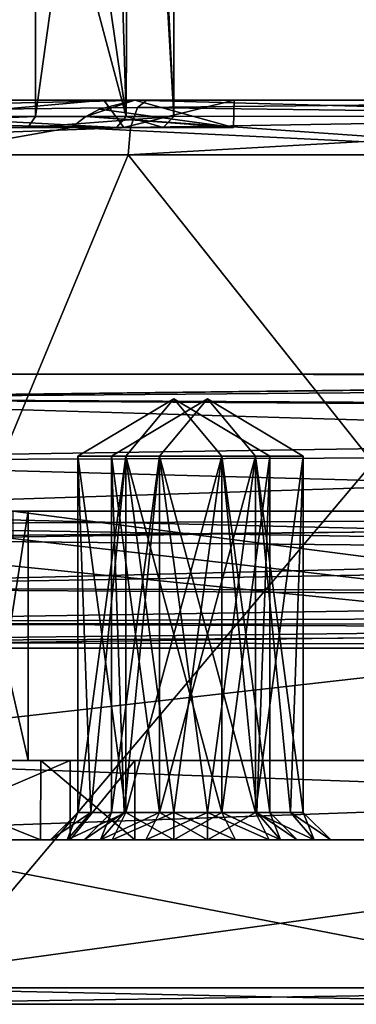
# Model space of a CAD drawing. Header units: millimetres. Extents: x -42 to 70, y 1 to 252.
# Tile 7 of 33: x 6 to 12, y 1 to 19. Entities that reach past the tile are written whole.
import ezdxf

# ---------------------------------------------------------------- set-up
doc = ezdxf.new("R2010")
doc.units = ezdxf.units.MM
doc.header["$LTSCALE"] = 65.185185
for name, color, linetype in [('1', 7, 'CONTINUOUS'), ('100', 7, 'CONTINUOUS'), ('131', 7, 'CONTINUOUS'), ('132', 7, 'CONTINUOUS'), ('133', 7, 'CONTINUOUS'), ('134', 7, 'CONTINUOUS'), ('135', 7, 'CONTINUOUS'), ('136', 7, 'CONTINUOUS'), ('145', 7, 'CONTINUOUS'), ('148', 7, 'CONTINUOUS'), ('150', 7, 'CONTINUOUS'), ('162', 7, 'CONTINUOUS'), ('165', 7, 'CONTINUOUS'), ('177', 7, 'CONTINUOUS'), ('182', 7, 'CONTINUOUS'), ('187', 7, 'CONTINUOUS'), ('188', 7, 'CONTINUOUS'), ('198', 7, 'CONTINUOUS'), ('200', 7, 'CONTINUOUS'), ('203', 7, 'CONTINUOUS'), ('204', 7, 'CONTINUOUS'), ('205', 7, 'CONTINUOUS'), ('206', 7, 'CONTINUOUS'), ('351', 7, 'CONTINUOUS'), ('352', 7, 'CONTINUOUS'), ('353', 7, 'CONTINUOUS'), ('354', 7, 'CONTINUOUS'), ('4', 7, 'CONTINUOUS'), ('55', 7, 'CONTINUOUS'), ('64', 7, 'CONTINUOUS'), ('74', 7, 'CONTINUOUS'), ('76', 7, 'CONTINUOUS'), ('85', 7, 'CONTINUOUS'), ('86', 7, 'CONTINUOUS'), ('88', 7, 'CONTINUOUS'), ('90', 7, 'CONTINUOUS'), ('95', 7, 'CONTINUOUS'), ('96', 7, 'CONTINUOUS'), ('97', 7, 'CONTINUOUS'), ('98', 7, 'CONTINUOUS'), ('99', 7, 'CONTINUOUS')]:
    doc.layers.add(name, color=color, linetype=linetype)

msp = doc.modelspace()

# ---------------------------------------------------------------- linework, layer by layer
at = {"layer": '1', "color": 3, "linetype": 'CONTINUOUS'}
for points in [[(-1.257, 4, -17.154), (-1.621, 4, -19.323), (38.534, 4, -5.402), (-1.257, 4, -17.154)], [(-0.741, 4, -13.4), (-1.257, 4, -17.154), (8.888, 4, -14.033), (-0.741, 4, -13.4)], [(-1.257, 4, -17.154), (38.534, 4, -5.402), (10.013, 4, -13.732), (-1.257, 4, -17.154)], [(8.888, 4, -14.033), (-1.257, 4, -17.154), (10.013, 4, -13.732), (8.888, 4, -14.033)], [(2.856, 4, -1.613), (-0.741, 4, -13.4), (6.939, 4, -12.908), (2.856, 4, -1.613)], [(6.939, 4, -12.908), (-0.741, 4, -13.4), (7.763, 4, -13.732), (6.939, 4, -12.908)], [(7.763, 4, -13.732), (-0.741, 4, -13.4), (8.888, 4, -14.033), (7.763, 4, -13.732)], [(2.95, 4, -30.071), (16.918, 4, -25.87), (1.621, 4, -28.677), (2.95, 4, -30.071)], [(1.621, 4, -28.677), (16.918, 4, -25.87), (34.25, 4, -20), (1.621, 4, -28.677)], [(41.777, 4, -14.756), (1.621, 4, -28.677), (35.375, 4, -18.051), (41.777, 4, -14.756)], [(1.621, 4, -28.677), (34.25, 4, -20), (34.551, 4, -18.875), (1.621, 4, -28.677)], [(35.375, 4, -18.051), (1.621, 4, -28.677), (34.551, 4, -18.875), (35.375, 4, -18.051)], [(21.926, 4, 22.431), (2.253, 4, 14.001), (10.625, 4, 10.949), (21.926, 4, 22.431)], [(6.997, 4, 6.542), (2.253, 4, 14.001), (3.62, 4, 8.257), (6.997, 4, 6.542)], [(2.253, 4, 14.001), (6.997, 4, 6.542), (7.25, 4, 9), (2.253, 4, 14.001)], [(2.253, 4, 14.001), (7.25, 4, 9), (7.551, 4, 10.125), (2.253, 4, 14.001)], [(10.625, 4, 10.949), (2.253, 4, 14.001), (9.5, 4, 11.25), (10.625, 4, 10.949)], [(9.5, 4, 11.25), (2.253, 4, 14.001), (8.375, 4, 10.949), (9.5, 4, 11.25)], [(8.375, 4, 10.949), (2.253, 4, 14.001), (7.551, 4, 10.125), (8.375, 4, 10.949)], [(6.457, 4, -0.438), (2.856, 4, -1.613), (6.638, 4, -11.783), (6.457, 4, -0.438)], [(6.638, 4, -11.783), (2.856, 4, -1.613), (6.939, 4, -12.908), (6.638, 4, -11.783)], [(8.173, 4, 2.94), (6.457, 4, -0.438), (7.763, 4, -9.835), (8.173, 4, 2.94)], [(6.457, 4, -0.438), (6.638, 4, -11.783), (6.939, 4, -10.658), (6.457, 4, -0.438)], [(7.763, 4, -9.835), (6.457, 4, -0.438), (6.939, 4, -10.658), (7.763, 4, -9.835)], [(6.997, 4, 6.542), (8.173, 4, 2.94), (7.25, 4, 9), (6.997, 4, 6.542)], [(7.25, 4, 9), (8.173, 4, 2.94), (7.551, 4, 7.875), (7.25, 4, 9)], [(7.551, 4, 7.875), (8.173, 4, 2.94), (8.375, 4, 7.051), (7.551, 4, 7.875)], [(8.888, 4, -9.533), (8.173, 4, 2.94), (7.763, 4, -9.835), (8.888, 4, -9.533)], [(8.173, 4, 2.94), (8.888, 4, -9.533), (8.375, 4, 7.051), (8.173, 4, 2.94)], [(8.375, 4, 7.051), (8.888, 4, -9.533), (9.5, 4, 6.75), (8.375, 4, 7.051)], [(8.888, 4, -9.533), (10.013, 4, -9.835), (9.5, 4, 6.75), (8.888, 4, -9.533)], [(9.5, 4, 6.75), (10.013, 4, -9.835), (10.625, 4, 7.051), (9.5, 4, 6.75)], [(10.013, 4, -13.732), (38.534, 4, -5.402), (10.836, 4, -12.908), (10.013, 4, -13.732)], [(10.013, 4, -9.835), (10.836, 4, -10.658), (10.625, 4, 7.051), (10.013, 4, -9.835)], [(11.449, 4, 10.125), (21.926, 4, 22.431), (10.625, 4, 10.949), (11.449, 4, 10.125)], [(10.836, 4, -10.658), (11.138, 4, -11.783), (10.625, 4, 7.051), (10.836, 4, -10.658)], [(10.625, 4, 7.051), (11.138, 4, -11.783), (11.449, 4, 7.875), (10.625, 4, 7.051)], [(10.836, 4, -12.908), (38.534, 4, -5.402), (11.138, 4, -11.783), (10.836, 4, -12.908)], [(11.138, 4, -11.783), (38.534, 4, -5.402), (11.449, 4, 7.875), (11.138, 4, -11.783)], [(11.75, 4, 9), (21.926, 4, 22.431), (11.449, 4, 10.125), (11.75, 4, 9)], [(11.449, 4, 7.875), (38.534, 4, -5.402), (11.75, 4, 9), (11.449, 4, 7.875)], [(38.534, 4, -5.402), (21.926, 4, 22.431), (11.75, 4, 9), (38.534, 4, -5.402)]]:
    msp.add_3dface(points, dxfattribs=at)
at = {"layer": '100', "linetype": 'CONTINUOUS'}
for points in [[(6.939, 4, -10.658), (6.638, 4, -11.783), (7.372, 4.5, -10.908), (6.939, 4, -10.658)], [(6.638, 4, -11.783), (7.138, 4.5, -11.783), (7.372, 4.5, -10.908), (6.638, 4, -11.783)], [(7.763, 4, -9.835), (6.939, 4, -10.658), (8.013, 4.5, -10.268), (7.763, 4, -9.835)], [(6.939, 4, -10.658), (7.372, 4.5, -10.908), (8.013, 4.5, -10.268), (6.939, 4, -10.658)], [(8.888, 4, -9.533), (7.763, 4, -9.835), (8.888, 4.5, -10.033), (8.888, 4, -9.533)], [(7.763, 4, -9.835), (8.013, 4.5, -10.268), (8.888, 4.5, -10.033), (7.763, 4, -9.835)], [(10.013, 4, -9.835), (8.888, 4, -9.533), (9.763, 4.5, -10.268), (10.013, 4, -9.835)], [(8.888, 4, -9.533), (8.888, 4.5, -10.033), (9.763, 4.5, -10.268), (8.888, 4, -9.533)], [(10.836, 4, -10.658), (10.013, 4, -9.835), (9.763, 4.5, -10.268), (10.836, 4, -10.658)], [(10.836, 4, -10.658), (9.763, 4.5, -10.268), (10.403, 4.5, -10.908), (10.836, 4, -10.658)], [(10.638, 4.5, -11.783), (10.836, 4, -10.658), (10.403, 4.5, -10.908), (10.638, 4.5, -11.783)], [(11.138, 4, -11.783), (10.836, 4, -10.658), (10.638, 4.5, -11.783), (11.138, 4, -11.783)]]:
    msp.add_3dface(points, dxfattribs=at)
at = {"layer": '131', "linetype": 'CONTINUOUS'}
for points in [[(8.625, 11, 7.485), (9.5, 12.052, 9), (7.75, 11, 9), (8.625, 11, 7.485)], [(10.375, 11, 7.485), (9.5, 12.052, 9), (8.625, 11, 7.485), (10.375, 11, 7.485)], [(11.25, 11, 9), (9.5, 12.052, 9), (10.375, 11, 7.485), (11.25, 11, 9)]]:
    msp.add_3dface(points, dxfattribs=at)
at = {"layer": '132', "linetype": 'CONTINUOUS'}
for points in [[(8.625, 11, 7.485), (7.75, 11, 9), (8.625, 4.5, 7.485), (8.625, 11, 7.485)], [(8.625, 4.5, 7.485), (7.75, 11, 9), (7.984, 4.5, 8.125), (8.625, 4.5, 7.485)], [(7.984, 4.5, 8.125), (7.75, 11, 9), (7.75, 4.5, 9), (7.984, 4.5, 8.125)], [(10.375, 11, 7.485), (8.625, 11, 7.485), (10.375, 4.5, 7.485), (10.375, 11, 7.485)], [(10.375, 4.5, 7.485), (8.625, 11, 7.485), (9.5, 4.5, 7.25), (10.375, 4.5, 7.485)], [(9.5, 4.5, 7.25), (8.625, 11, 7.485), (8.625, 4.5, 7.485), (9.5, 4.5, 7.25)], [(11.25, 11, 9), (10.375, 11, 7.485), (11.25, 4.5, 9), (11.25, 11, 9)], [(11.25, 4.5, 9), (10.375, 11, 7.485), (11.016, 4.5, 8.125), (11.25, 4.5, 9)], [(11.016, 4.5, 8.125), (10.375, 11, 7.485), (10.375, 4.5, 7.485), (11.016, 4.5, 8.125)]]:
    msp.add_3dface(points, dxfattribs=at)
at = {"layer": '133', "linetype": 'CONTINUOUS'}
for points in [[(7.25, 4, 9), (7.551, 4, 7.875), (7.75, 4.5, 9), (7.25, 4, 9)], [(7.551, 4, 7.875), (8.375, 4, 7.051), (8.625, 4.5, 7.485), (7.551, 4, 7.875)], [(7.551, 4, 7.875), (8.625, 4.5, 7.485), (7.984, 4.5, 8.125), (7.551, 4, 7.875)], [(7.551, 4, 7.875), (7.984, 4.5, 8.125), (7.75, 4.5, 9), (7.551, 4, 7.875)], [(8.375, 4, 7.051), (9.5, 4, 6.75), (8.625, 4.5, 7.485), (8.375, 4, 7.051)], [(9.5, 4, 6.75), (9.5, 4.5, 7.25), (8.625, 4.5, 7.485), (9.5, 4, 6.75)], [(9.5, 4, 6.75), (10.625, 4, 7.051), (9.5, 4.5, 7.25), (9.5, 4, 6.75)], [(10.625, 4, 7.051), (10.375, 4.5, 7.485), (9.5, 4.5, 7.25), (10.625, 4, 7.051)], [(10.625, 4, 7.051), (11.449, 4, 7.875), (10.375, 4.5, 7.485), (10.625, 4, 7.051)], [(11.449, 4, 7.875), (11.016, 4.5, 8.125), (10.375, 4.5, 7.485), (11.449, 4, 7.875)], [(11.449, 4, 7.875), (11.75, 4, 9), (11.016, 4.5, 8.125), (11.449, 4, 7.875)], [(11.75, 4, 9), (11.25, 4.5, 9), (11.016, 4.5, 8.125), (11.75, 4, 9)]]:
    msp.add_3dface(points, dxfattribs=at)
at = {"layer": '134', "linetype": 'CONTINUOUS'}
for points in [[(7.75, 11, 9), (9.5, 12.052, 9), (8.625, 11, 10.515), (7.75, 11, 9)], [(8.625, 11, 10.515), (9.5, 12.052, 9), (10.375, 11, 10.515), (8.625, 11, 10.515)], [(9.5, 12.052, 9), (11.25, 11, 9), (10.375, 11, 10.515), (9.5, 12.052, 9)]]:
    msp.add_3dface(points, dxfattribs=at)
at = {"layer": '135', "linetype": 'CONTINUOUS'}
for points in [[(7.75, 4.5, 9), (7.75, 11, 9), (8.625, 11, 10.515), (7.75, 4.5, 9)], [(7.75, 4.5, 9), (8.625, 11, 10.515), (7.984, 4.5, 9.875), (7.75, 4.5, 9)], [(7.984, 4.5, 9.875), (8.625, 11, 10.515), (8.625, 4.5, 10.515), (7.984, 4.5, 9.875)], [(8.625, 11, 10.515), (10.375, 11, 10.515), (8.625, 4.5, 10.515), (8.625, 11, 10.515)], [(8.625, 4.5, 10.515), (10.375, 11, 10.515), (9.5, 4.5, 10.75), (8.625, 4.5, 10.515)], [(9.5, 4.5, 10.75), (10.375, 11, 10.515), (10.375, 4.5, 10.515), (9.5, 4.5, 10.75)], [(10.375, 11, 10.515), (11.25, 11, 9), (10.375, 4.5, 10.515), (10.375, 11, 10.515)], [(10.375, 4.5, 10.515), (11.25, 11, 9), (11.016, 4.5, 9.875), (10.375, 4.5, 10.515)], [(11.25, 11, 9), (11.25, 4.5, 9), (11.016, 4.5, 9.875), (11.25, 11, 9)]]:
    msp.add_3dface(points, dxfattribs=at)
at = {"layer": '136', "linetype": 'CONTINUOUS'}
for points in [[(7.551, 4, 10.125), (7.25, 4, 9), (7.984, 4.5, 9.875), (7.551, 4, 10.125)], [(7.25, 4, 9), (7.75, 4.5, 9), (7.984, 4.5, 9.875), (7.25, 4, 9)], [(8.375, 4, 10.949), (7.551, 4, 10.125), (8.625, 4.5, 10.515), (8.375, 4, 10.949)], [(7.551, 4, 10.125), (7.984, 4.5, 9.875), (8.625, 4.5, 10.515), (7.551, 4, 10.125)], [(9.5, 4, 11.25), (8.375, 4, 10.949), (9.5, 4.5, 10.75), (9.5, 4, 11.25)], [(8.375, 4, 10.949), (8.625, 4.5, 10.515), (9.5, 4.5, 10.75), (8.375, 4, 10.949)], [(10.625, 4, 10.949), (9.5, 4, 11.25), (10.375, 4.5, 10.515), (10.625, 4, 10.949)], [(9.5, 4, 11.25), (9.5, 4.5, 10.75), (10.375, 4.5, 10.515), (9.5, 4, 11.25)], [(11.449, 4, 10.125), (10.625, 4, 10.949), (10.375, 4.5, 10.515), (11.449, 4, 10.125)], [(11.449, 4, 10.125), (10.375, 4.5, 10.515), (11.016, 4.5, 9.875), (11.449, 4, 10.125)], [(11.25, 4.5, 9), (11.449, 4, 10.125), (11.016, 4.5, 9.875), (11.25, 4.5, 9)], [(11.75, 4, 9), (11.449, 4, 10.125), (11.25, 4.5, 9), (11.75, 4, 9)]]:
    msp.add_3dface(points, dxfattribs=at)
at = {"layer": '145', "linetype": 'CONTINUOUS'}
for points in [[(-5.241, 17.5, 14.427), (8.392, 17.5, 17.623), (-3.199, 17.5, 11.903), (-5.241, 17.5, 14.427)], [(-3.199, 17.5, 11.903), (8.392, 17.5, 17.623), (-1.572, 17.5, 9.095), (-3.199, 17.5, 11.903)], [(-1.572, 17.5, 9.095), (8.392, 17.5, 17.623), (0.967, 17.5, 3.73), (-1.572, 17.5, 9.095)], [(0.967, 17.5, 3.73), (8.392, 17.5, 17.623), (1.395, 17.5, 2.674), (0.967, 17.5, 3.73)], [(1.395, 17.5, 2.674), (8.392, 17.5, 17.623), (2.548, 17.5, -1.939), (1.395, 17.5, 2.674)], [(2.045, 17.5, -14.211), (2.548, 17.5, -1.939), (7.613, 17.5, -17.516), (2.045, 17.5, -14.211)], [(2.548, 17.5, -1.939), (8.392, 17.5, 17.623), (7.613, 17.5, -17.516), (2.548, 17.5, -1.939)], [(7.613, 17.5, -17.516), (8.392, 17.5, 17.623), (9.989, 17.5, -23.541), (7.613, 17.5, -17.516)], [(19.522, 17.5, -27.328), (8.177, 17.5, -29.757), (18.503, 17.5, 0.34), (19.522, 17.5, -27.328)], [(8.177, 17.5, -29.757), (9.989, 17.5, -23.541), (18.503, 17.5, 0.34), (8.177, 17.5, -29.757)], [(8.392, 17.5, 17.623), (20.924, 17.5, 23.867), (9.989, 17.5, -23.541), (8.392, 17.5, 17.623)], [(9.989, 17.5, -23.541), (20.924, 17.5, 23.867), (18.503, 17.5, 0.34), (9.989, 17.5, -23.541)]]:
    msp.add_3dface(points, dxfattribs=at)
at = {"layer": '148', "linetype": 'CONTINUOUS'}
for points in [[(-5.355, 16.5, 15.421), (1.613, 1, 16.644), (8.052, 16.5, 18.564), (-5.355, 16.5, 15.421)], [(1.613, 1, 16.644), (20.378, 1, 24.705), (8.052, 16.5, 18.564), (1.613, 1, 16.644)], [(8.052, 16.5, 18.564), (20.378, 1, 24.705), (20.378, 16.5, 24.705), (8.052, 16.5, 18.564)]]:
    msp.add_3dface(points, dxfattribs=at)
at = {"layer": '150', "linetype": 'CONTINUOUS'}
for points in [[(17.258, 1, -28.572), (4.179, 1, -32.532), (17.258, 16.5, -28.572), (17.258, 1, -28.572)], [(17.258, 16.5, -28.572), (4.179, 1, -32.532), (4.179, 16.5, -32.532), (17.258, 16.5, -28.572)]]:
    msp.add_3dface(points, dxfattribs=at)
at = {"layer": '162', "linetype": 'CONTINUOUS'}
for points in [[(8.392, 17.5, 17.623), (-5.241, 17.5, 14.427), (-5.321, 17.207, 15.13), (8.392, 17.5, 17.623)], [(8.222, 17.366, 18.094), (8.392, 17.5, 17.623), (-5.321, 17.207, 15.13), (8.222, 17.366, 18.094)], [(20.924, 17.5, 23.867), (8.392, 17.5, 17.623), (8.222, 17.366, 18.094), (20.924, 17.5, 23.867)], [(20.924, 17.5, 23.867), (8.222, 17.366, 18.094), (20.538, 17.207, 24.459), (20.924, 17.5, 23.867)], [(8.098, 17, 18.438), (8.222, 17.366, 18.094), (-5.321, 17.207, 15.13), (8.098, 17, 18.438)], [(8.222, 17.366, 18.094), (8.098, 17, 18.438), (20.538, 17.207, 24.459), (8.222, 17.366, 18.094)], [(-5.355, 16.5, 15.421), (8.098, 17, 18.438), (-5.321, 17.207, 15.13), (-5.355, 16.5, 15.421)], [(8.052, 16.5, 18.564), (20.378, 16.5, 24.705), (20.538, 17.207, 24.459), (8.052, 16.5, 18.564)], [(8.098, 17, 18.438), (8.052, 16.5, 18.564), (20.538, 17.207, 24.459), (8.098, 17, 18.438)], [(-5.355, 16.5, 15.421), (8.052, 16.5, 18.564), (8.098, 17, 18.438), (-5.355, 16.5, 15.421)]]:
    msp.add_3dface(points, dxfattribs=at)
at = {"layer": '165', "linetype": 'CONTINUOUS'}
for points in [[(8.177, 17.5, -29.757), (18.989, 17.207, -28.083), (7.282, 17.202, -30.854), (8.177, 17.5, -29.757)], [(8.177, 17.5, -29.757), (7.282, 17.202, -30.854), (7.529, 17.337, -30.582), (8.177, 17.5, -29.757)], [(8.177, 17.5, -29.757), (19.522, 17.5, -27.328), (18.989, 17.207, -28.083), (8.177, 17.5, -29.757)], [(17.258, 16.5, -28.572), (7.019, 17, -31.123), (7.282, 17.202, -30.854), (17.258, 16.5, -28.572)], [(18.989, 17.207, -28.083), (17.258, 16.5, -28.572), (7.282, 17.202, -30.854), (18.989, 17.207, -28.083)], [(17.258, 16.5, -28.572), (4.179, 16.5, -32.532), (7.019, 17, -31.123), (17.258, 16.5, -28.572)], [(7.019, 17, -31.123), (4.179, 16.5, -32.532), (5.558, 17, -31.74), (7.019, 17, -31.123)]]:
    msp.add_3dface(points, dxfattribs=at)
at = {"layer": '177', "color": 3, "linetype": 'CONTINUOUS'}
for points in [[(20.378, 1, 24.705), (1.613, 1, 16.644), (2.183, 1, 14.293), (20.378, 1, 24.705)], [(21.762, 1, 22.683), (20.378, 1, 24.705), (2.183, 1, 14.293), (21.762, 1, 22.683)], [(3.081, 1, -30.341), (4.179, 1, -32.532), (16.957, 1, -26.167), (3.081, 1, -30.341)], [(4.179, 1, -32.532), (17.258, 1, -28.572), (16.957, 1, -26.167), (4.179, 1, -32.532)]]:
    msp.add_3dface(points, dxfattribs=at)
at = {"layer": '182', "color": 3, "linetype": 'CONTINUOUS'}
for points in [[(2.253, 1.3, 14.001), (21.926, 1.3, 22.431), (2.183, 1, 14.293), (2.253, 1.3, 14.001)], [(21.926, 1.3, 22.431), (21.762, 1, 22.683), (2.183, 1, 14.293), (21.926, 1.3, 22.431)]]:
    msp.add_3dface(points, dxfattribs=at)
at = {"layer": '187', "linetype": 'CONTINUOUS'}
for points in [[(2.045, 17.5, -14.211), (7.613, 17.5, -17.516), (2.008, 17, -14.204), (2.045, 17.5, -14.211)], [(2.008, 17, -14.204), (7.613, 17.5, -17.516), (7.972, 17, -17.963), (2.008, 17, -14.204)], [(8.177, 17.5, -29.757), (7.529, 17.337, -30.582), (9.974, 17, -24.722), (8.177, 17.5, -29.757)], [(7.613, 17.5, -17.516), (9.989, 17.5, -23.541), (7.972, 17, -17.963), (7.613, 17.5, -17.516)], [(7.972, 17, -17.963), (9.989, 17.5, -23.541), (9.974, 17, -24.722), (7.972, 17, -17.963)], [(9.989, 17.5, -23.541), (8.177, 17.5, -29.757), (9.974, 17, -24.722), (9.989, 17.5, -23.541)], [(7.529, 17.337, -30.582), (7.282, 17.202, -30.854), (9.974, 17, -24.722), (7.529, 17.337, -30.582)], [(7.282, 17.202, -30.854), (7.019, 17, -31.123), (9.974, 17, -24.722), (7.282, 17.202, -30.854)]]:
    msp.add_3dface(points, dxfattribs=at)
at = {"layer": '188', "linetype": 'CONTINUOUS'}
for points in [[(6.223, 17, -30.223), (4.12, 17, -32.411), (1.376, 17, -32.692), (6.223, 17, -30.223)], [(2.008, 17, -14.204), (7.972, 17, -17.963), (3.995, 17, -16.159), (2.008, 17, -14.204)], [(3.995, 17, -16.159), (7.972, 17, -17.963), (7.841, 17, -20.005), (3.995, 17, -16.159)], [(5.558, 17, -31.74), (4.12, 17, -32.411), (6.223, 17, -30.223), (5.558, 17, -31.74)], [(7.019, 17, -31.123), (5.558, 17, -31.74), (6.223, 17, -30.223), (7.019, 17, -31.123)], [(7.019, 17, -31.123), (6.223, 17, -30.223), (8.692, 17, -25.376), (7.019, 17, -31.123)], [(9.974, 17, -24.722), (7.019, 17, -31.123), (8.692, 17, -25.376), (9.974, 17, -24.722)], [(7.841, 17, -20.005), (7.972, 17, -17.963), (8.692, 17, -25.376), (7.841, 17, -20.005)], [(7.972, 17, -17.963), (9.974, 17, -24.722), (8.692, 17, -25.376), (7.972, 17, -17.963)]]:
    msp.add_3dface(points, dxfattribs=at)
at = {"layer": '198', "color": 3, "linetype": 'CONTINUOUS'}
for points in [[(16.918, 4, -25.87), (2.95, 4, -30.071), (16.918, 1.3, -25.87), (16.918, 4, -25.87)], [(2.95, 4, -30.071), (2.95, 1.3, -30.071), (16.918, 1.3, -25.87), (2.95, 4, -30.071)]]:
    msp.add_3dface(points, dxfattribs=at)
at = {"layer": '200', "color": 3, "linetype": 'CONTINUOUS'}
for points in [[(3.081, 1, -30.341), (16.957, 1, -26.167), (2.95, 1.3, -30.071), (3.081, 1, -30.341)], [(2.95, 1.3, -30.071), (16.957, 1, -26.167), (16.918, 1.3, -25.87), (2.95, 1.3, -30.071)]]:
    msp.add_3dface(points, dxfattribs=at)
at = {"layer": '203', "linetype": 'CONTINUOUS'}
for points in [[(6.364, 17.2, -30.364), (1.408, 17.2, -32.889), (6.364, 35.3, -30.364), (6.364, 17.2, -30.364)], [(6.364, 35.3, -30.364), (1.408, 17.2, -32.889), (1.408, 35.3, -32.889), (6.364, 35.3, -30.364)]]:
    msp.add_3dface(points, dxfattribs=at)
at = {"layer": '204', "linetype": 'CONTINUOUS'}
for points in [[(6.364, 17.2, -30.364), (6.364, 35.3, -30.364), (8.889, 35.3, -25.408), (6.364, 17.2, -30.364)], [(8.889, 17.2, -25.408), (6.364, 17.2, -30.364), (8.889, 35.3, -25.408), (8.889, 17.2, -25.408)], [(8.019, 35.3, -19.914), (8.889, 17.2, -25.408), (8.889, 35.3, -25.408), (8.019, 35.3, -19.914)], [(8.889, 17.2, -25.408), (8.019, 35.3, -19.914), (8.075, 31.5, -20.026), (8.889, 17.2, -25.408)], [(7.647, 29.45, -19.254), (8.019, 17.2, -19.914), (8.075, 31.5, -20.026), (7.647, 29.45, -19.254)], [(8.019, 17.2, -19.914), (8.889, 17.2, -25.408), (8.075, 31.5, -20.026), (8.019, 17.2, -19.914)], [(4.086, 17.2, -15.981), (8.019, 17.2, -19.914), (4.746, 29.45, -16.353), (4.086, 17.2, -15.981)], [(4.746, 29.45, -16.353), (8.019, 17.2, -19.914), (6.364, 28.6, -17.636), (4.746, 29.45, -16.353)], [(6.364, 28.6, -17.636), (8.019, 17.2, -19.914), (7.647, 29.45, -19.254), (6.364, 28.6, -17.636)]]:
    msp.add_3dface(points, dxfattribs=at)
at = {"layer": '205', "linetype": 'CONTINUOUS'}
for points in [[(6.223, 17, -30.223), (1.376, 17, -32.692), (6.364, 17.2, -30.364), (6.223, 17, -30.223)], [(1.376, 17, -32.692), (1.408, 17.2, -32.889), (6.364, 17.2, -30.364), (1.376, 17, -32.692)]]:
    msp.add_3dface(points, dxfattribs=at)
at = {"layer": '206', "linetype": 'CONTINUOUS'}
for points in [[(3.995, 17, -16.159), (7.841, 17, -20.005), (4.086, 17.2, -15.981), (3.995, 17, -16.159)], [(7.841, 17, -20.005), (8.019, 17.2, -19.914), (4.086, 17.2, -15.981), (7.841, 17, -20.005)], [(8.692, 17, -25.376), (6.223, 17, -30.223), (8.889, 17.2, -25.408), (8.692, 17, -25.376)], [(6.223, 17, -30.223), (6.364, 17.2, -30.364), (8.889, 17.2, -25.408), (6.223, 17, -30.223)], [(7.841, 17, -20.005), (8.692, 17, -25.376), (8.019, 17.2, -19.914), (7.841, 17, -20.005)], [(8.692, 17, -25.376), (8.889, 17.2, -25.408), (8.019, 17.2, -19.914), (8.692, 17, -25.376)]]:
    msp.add_3dface(points, dxfattribs=at)
at = {"layer": '351', "linetype": 'CONTINUOUS'}
msp.add_3dface([(5.189, 10, 1.044), (6.229, 10, 3.091), (5.517, 10, 5.274), (5.189, 10, 1.044)], dxfattribs=at)
at = {"layer": '352', "linetype": 'CONTINUOUS'}
for points in [[(39.173, 10, -7.245), (3.981, 10, -19.445), (37.5, 10, -8.5), (39.173, 10, -7.245)], [(3.981, 10, -19.445), (35, 10, -11), (35.732, 10, -9.232), (3.981, 10, -19.445)], [(35, 10, -11), (3.981, 10, -19.445), (5.716, 10, -22.018), (35, 10, -11)], [(3.981, 10, -19.445), (35.732, 10, -9.232), (37.5, 10, -8.5), (3.981, 10, -19.445)], [(5.947, 10, -25.114), (35, 10, -11), (5.716, 10, -22.018), (5.947, 10, -25.114)], [(5.947, 10, -25.114), (41.138, 10, -12.914), (37.5, 10, -13.5), (5.947, 10, -25.114)], [(35, 10, -11), (5.947, 10, -25.114), (35.732, 10, -12.768), (35, 10, -11)], [(5.947, 10, -25.114), (37.5, 10, -13.5), (35.732, 10, -12.768), (5.947, 10, -25.114)]]:
    msp.add_3dface(points, dxfattribs=at)
at = {"layer": '353', "linetype": 'CONTINUOUS'}
for points in [[(3.007, 5.45, 0.331), (2.856, 5.45, -1.613), (6.458, 5.45, -0.437), (3.007, 5.45, 0.331)], [(5.189, 5.45, 1.044), (3.007, 5.45, 0.331), (6.458, 5.45, -0.437), (5.189, 5.45, 1.044)], [(5.517, 5.45, 5.274), (6.998, 5.45, 6.542), (3.62, 5.45, 8.257), (5.517, 5.45, 5.274)], [(6.229, 5.45, 3.091), (5.189, 5.45, 1.044), (6.458, 5.45, -0.437), (6.229, 5.45, 3.091)], [(5.517, 5.45, 5.274), (6.229, 5.45, 3.091), (6.998, 5.45, 6.542), (5.517, 5.45, 5.274)], [(6.229, 5.45, 3.091), (6.458, 5.45, -0.437), (6.998, 5.45, 6.542), (6.229, 5.45, 3.091)], [(6.458, 5.45, -0.437), (8.173, 5.45, 2.94), (6.998, 5.45, 6.542), (6.458, 5.45, -0.437)]]:
    msp.add_3dface(points, dxfattribs=at)
at = {"layer": '354', "linetype": 'CONTINUOUS'}
for points in [[(-1.621, 5.45, -19.323), (-0.983, 5.45, -21.165), (38.534, 5.45, -5.402), (-1.621, 5.45, -19.323)], [(-0.983, 5.45, -21.165), (39.173, 5.45, -7.245), (38.534, 5.45, -5.402), (-0.983, 5.45, -21.165)], [(41.138, 5.45, -12.914), (0.983, 5.45, -26.835), (1.621, 5.45, -28.677), (41.138, 5.45, -12.914)], [(41.138, 5.45, -12.914), (1.621, 5.45, -28.677), (41.777, 5.45, -14.756), (41.138, 5.45, -12.914)]]:
    msp.add_3dface(points, dxfattribs=at)
at = {"layer": '4', "color": 3, "linetype": 'CONTINUOUS'}
for points in [[(2.253, 4, 14.001), (21.926, 4, 22.431), (2.253, 1.3, 14.001), (2.253, 4, 14.001)], [(21.926, 4, 22.431), (21.926, 1.3, 22.431), (2.253, 1.3, 14.001), (21.926, 4, 22.431)]]:
    msp.add_3dface(points, dxfattribs=at)
at = {"layer": '55', "color": 3, "linetype": 'CONTINUOUS'}
for points in [[(6.229, 10, 3.091), (5.189, 10, 1.044), (6.229, 5.45, 3.091), (6.229, 10, 3.091)], [(6.229, 5.45, 3.091), (5.189, 10, 1.044), (5.189, 5.45, 1.044), (6.229, 5.45, 3.091)], [(5.517, 10, 5.274), (6.229, 10, 3.091), (5.517, 5.45, 5.274), (5.517, 10, 5.274)], [(5.517, 5.45, 5.274), (6.229, 10, 3.091), (6.229, 5.45, 3.091), (5.517, 5.45, 5.274)]]:
    msp.add_3dface(points, dxfattribs=at)
at = {"layer": '64', "color": 3, "linetype": 'CONTINUOUS'}
for points in [[(2.856, 4, -1.613), (6.457, 4, -0.438), (2.856, 5.45, -1.613), (2.856, 4, -1.613)], [(2.856, 5.45, -1.613), (6.457, 4, -0.438), (6.458, 5.45, -0.437), (2.856, 5.45, -1.613)], [(6.997, 4, 6.542), (3.62, 4, 8.257), (6.998, 5.45, 6.542), (6.997, 4, 6.542)], [(6.998, 5.45, 6.542), (3.62, 4, 8.257), (3.62, 5.45, 8.257), (6.998, 5.45, 6.542)], [(6.457, 4, -0.438), (8.173, 4, 2.94), (6.458, 5.45, -0.437), (6.457, 4, -0.438)], [(6.458, 5.45, -0.437), (8.173, 4, 2.94), (8.173, 5.45, 2.94), (6.458, 5.45, -0.437)], [(8.173, 4, 2.94), (6.997, 4, 6.542), (8.173, 5.45, 2.94), (8.173, 4, 2.94)], [(8.173, 5.45, 2.94), (6.997, 4, 6.542), (6.998, 5.45, 6.542), (8.173, 5.45, 2.94)]]:
    msp.add_3dface(points, dxfattribs=at)
at = {"layer": '74', "color": 3, "linetype": 'CONTINUOUS'}
for points in [[(-0.405, 9.5, -5.949), (-1.185, 8.599, -5.571), (53.923, 10, -6), (-0.405, 9.5, -5.949)], [(53.923, 10, -6), (-1.185, 8.599, -5.571), (53.923, 8.232, -5.268), (53.923, 10, -6)], [(33.146, 10, -1), (33.189, 9.191, -1.135), (-0.815, 10, -1), (33.146, 10, -1)], [(33.189, 9.191, -1.135), (-0.642, 9.753, -1.012), (-0.815, 10, -1), (33.189, 9.191, -1.135)], [(-0.815, 10, -6), (-0.642, 9.753, -5.988), (53.923, 10, -6), (-0.815, 10, -6)], [(-0.642, 9.753, -5.988), (-0.405, 9.5, -5.949), (53.923, 10, -6), (-0.642, 9.753, -5.988)], [(33.189, 9.191, -1.135), (-0.405, 9.5, -1.051), (-0.642, 9.753, -1.012), (33.189, 9.191, -1.135)], [(33.189, 9.191, -1.135), (-1.186, 8.599, -1.429), (-0.405, 9.5, -1.051), (33.189, 9.191, -1.135)], [(33.189, 9.191, -1.135), (33.338, 8.5, -1.5), (-1.186, 8.599, -1.429), (33.189, 9.191, -1.135)], [(33.338, 8.5, -1.5), (-1.737, 7.962, -2.052), (-1.186, 8.599, -1.429), (33.338, 8.5, -1.5)], [(-1.185, 8.599, -5.571), (-1.737, 7.962, -4.948), (53.923, 8.232, -5.268), (-1.185, 8.599, -5.571)], [(33.338, 8.5, -1.5), (35.282, 7.901, -2.141), (-1.737, 7.962, -2.052), (33.338, 8.5, -1.5)], [(-2.043, 7.609, -4.232), (-2.138, 7.5, -3.5), (53.923, 8.232, -5.268), (-2.043, 7.609, -4.232)], [(53.923, 8.232, -5.268), (-2.138, 7.5, -3.5), (53.923, 7.5, -3.5), (53.923, 8.232, -5.268)], [(-1.737, 7.962, -4.948), (-2.043, 7.609, -4.232), (53.923, 8.232, -5.268), (-1.737, 7.962, -4.948)], [(36.5, 7.807, -2.299), (-2.043, 7.609, -2.768), (-1.737, 7.962, -2.052), (36.5, 7.807, -2.299)], [(35.282, 7.901, -2.141), (36.5, 7.807, -2.299), (-1.737, 7.962, -2.052), (35.282, 7.901, -2.141)], [(-2.043, 7.609, -2.768), (36.5, 7.807, -2.299), (53.923, 7.5, -3.5), (-2.043, 7.609, -2.768)], [(-2.138, 7.5, -3.5), (-2.043, 7.609, -2.768), (53.923, 7.5, -3.5), (-2.138, 7.5, -3.5)]]:
    msp.add_3dface(points, dxfattribs=at)
at = {"layer": '76', "color": 3, "linetype": 'CONTINUOUS'}
for points in [[(-0.405, 12.5, -3.5), (35.111, 12.483, -3.213), (-0.61, 12.048, -2.067), (-0.405, 12.5, -3.5)], [(35.111, 12.483, -3.213), (33.497, 11.831, -1.798), (-0.61, 12.048, -2.067), (35.111, 12.483, -3.213)], [(36.497, 12.5, -3.5), (-0.405, 12.5, -3.5), (-0.608, 12.053, -4.927), (36.497, 12.5, -3.5)], [(36.497, 12.5, -3.5), (-0.608, 12.053, -4.927), (53.923, 12.5, -3.5), (36.497, 12.5, -3.5)], [(53.923, 12.5, -3.5), (-0.608, 12.053, -4.927), (53.923, 11.768, -5.268), (53.923, 12.5, -3.5)], [(36.497, 12.5, -3.5), (35.111, 12.483, -3.213), (-0.405, 12.5, -3.5), (36.497, 12.5, -3.5)], [(33.221, 11.037, -1.225), (-0.972, 10.922, -1.176), (-0.61, 12.048, -2.067), (33.221, 11.037, -1.225)], [(-0.608, 12.053, -4.927), (-0.97, 10.936, -5.818), (53.923, 11.768, -5.268), (-0.608, 12.053, -4.927)], [(33.497, 11.831, -1.798), (33.221, 11.037, -1.225), (-0.61, 12.048, -2.067), (33.497, 11.831, -1.798)], [(-0.97, 10.936, -5.818), (-0.815, 10, -6), (53.923, 11.768, -5.268), (-0.97, 10.936, -5.818)], [(-0.815, 10, -6), (53.923, 10, -6), (53.923, 11.768, -5.268), (-0.815, 10, -6)], [(33.221, 11.037, -1.225), (33.146, 10, -1), (-0.972, 10.922, -1.176), (33.221, 11.037, -1.225)], [(33.146, 10, -1), (-0.815, 10, -1), (-0.972, 10.922, -1.176), (33.146, 10, -1)]]:
    msp.add_3dface(points, dxfattribs=at)
at = {"layer": '85', "color": 3, "linetype": 'CONTINUOUS'}
for points in [[(5.947, 10, -25.114), (5.947, 9.5, -25.114), (41.138, 5.45, -12.914), (5.947, 10, -25.114)], [(41.138, 10, -12.914), (5.947, 10, -25.114), (41.138, 5.45, -12.914), (41.138, 10, -12.914)], [(0.983, 9.5, -26.835), (0.983, 5.45, -26.835), (41.138, 5.45, -12.914), (0.983, 9.5, -26.835)], [(5.947, 9.5, -25.114), (0.983, 9.5, -26.835), (41.138, 5.45, -12.914), (5.947, 9.5, -25.114)]]:
    msp.add_3dface(points, dxfattribs=at)
at = {"layer": '86', "color": 3, "linetype": 'CONTINUOUS'}
for points in [[(-0.983, 5.45, -21.165), (3.981, 9.5, -19.445), (39.173, 10, -7.245), (-0.983, 5.45, -21.165)], [(39.173, 5.45, -7.245), (-0.983, 5.45, -21.165), (39.173, 10, -7.245), (39.173, 5.45, -7.245)], [(39.173, 10, -7.245), (3.981, 9.5, -19.445), (3.981, 10, -19.445), (39.173, 10, -7.245)]]:
    msp.add_3dface(points, dxfattribs=at)
at = {"layer": '88', "color": 3, "linetype": 'CONTINUOUS'}
for points in [[(1.621, 4, -28.677), (41.777, 4, -14.756), (1.621, 5.45, -28.677), (1.621, 4, -28.677)], [(1.621, 5.45, -28.677), (41.777, 4, -14.756), (41.777, 5.45, -14.756), (1.621, 5.45, -28.677)]]:
    msp.add_3dface(points, dxfattribs=at)
at = {"layer": '90', "color": 3, "linetype": 'CONTINUOUS'}
for points in [[(38.534, 4, -5.402), (-1.621, 4, -19.323), (38.534, 5.45, -5.402), (38.534, 4, -5.402)], [(-1.621, 4, -19.323), (-1.621, 5.45, -19.323), (38.534, 5.45, -5.402), (-1.621, 4, -19.323)]]:
    msp.add_3dface(points, dxfattribs=at)
at = {"layer": '95', "linetype": 'CONTINUOUS'}
for points in [[(8.013, 11, -13.299), (8.888, 12.052, -11.783), (7.138, 11, -11.783), (8.013, 11, -13.299)], [(9.763, 11, -13.299), (8.888, 12.052, -11.783), (8.013, 11, -13.299), (9.763, 11, -13.299)], [(10.638, 11, -11.783), (8.888, 12.052, -11.783), (9.763, 11, -13.299), (10.638, 11, -11.783)]]:
    msp.add_3dface(points, dxfattribs=at)
at = {"layer": '96', "linetype": 'CONTINUOUS'}
for points in [[(8.013, 11, -13.299), (7.138, 11, -11.783), (8.013, 4.5, -13.299), (8.013, 11, -13.299)], [(8.013, 4.5, -13.299), (7.138, 11, -11.783), (7.372, 4.5, -12.658), (8.013, 4.5, -13.299)], [(7.372, 4.5, -12.658), (7.138, 11, -11.783), (7.138, 4.5, -11.783), (7.372, 4.5, -12.658)], [(9.763, 11, -13.299), (8.013, 11, -13.299), (9.763, 4.5, -13.299), (9.763, 11, -13.299)], [(9.763, 4.5, -13.299), (8.013, 11, -13.299), (8.888, 4.5, -13.533), (9.763, 4.5, -13.299)], [(8.888, 4.5, -13.533), (8.013, 11, -13.299), (8.013, 4.5, -13.299), (8.888, 4.5, -13.533)], [(10.638, 11, -11.783), (9.763, 11, -13.299), (10.638, 4.5, -11.783), (10.638, 11, -11.783)], [(10.638, 4.5, -11.783), (9.763, 11, -13.299), (10.403, 4.5, -12.658), (10.638, 4.5, -11.783)], [(10.403, 4.5, -12.658), (9.763, 11, -13.299), (9.763, 4.5, -13.299), (10.403, 4.5, -12.658)]]:
    msp.add_3dface(points, dxfattribs=at)
at = {"layer": '97', "linetype": 'CONTINUOUS'}
for points in [[(6.638, 4, -11.783), (6.939, 4, -12.908), (7.138, 4.5, -11.783), (6.638, 4, -11.783)], [(6.939, 4, -12.908), (7.763, 4, -13.732), (8.013, 4.5, -13.299), (6.939, 4, -12.908)], [(6.939, 4, -12.908), (8.013, 4.5, -13.299), (7.372, 4.5, -12.658), (6.939, 4, -12.908)], [(6.939, 4, -12.908), (7.372, 4.5, -12.658), (7.138, 4.5, -11.783), (6.939, 4, -12.908)], [(7.763, 4, -13.732), (8.888, 4, -14.033), (8.013, 4.5, -13.299), (7.763, 4, -13.732)], [(8.888, 4, -14.033), (8.888, 4.5, -13.533), (8.013, 4.5, -13.299), (8.888, 4, -14.033)], [(8.888, 4, -14.033), (10.013, 4, -13.732), (8.888, 4.5, -13.533), (8.888, 4, -14.033)], [(10.013, 4, -13.732), (9.763, 4.5, -13.299), (8.888, 4.5, -13.533), (10.013, 4, -13.732)], [(10.013, 4, -13.732), (10.836, 4, -12.908), (9.763, 4.5, -13.299), (10.013, 4, -13.732)], [(10.836, 4, -12.908), (10.403, 4.5, -12.658), (9.763, 4.5, -13.299), (10.836, 4, -12.908)], [(10.836, 4, -12.908), (11.138, 4, -11.783), (10.403, 4.5, -12.658), (10.836, 4, -12.908)], [(11.138, 4, -11.783), (10.638, 4.5, -11.783), (10.403, 4.5, -12.658), (11.138, 4, -11.783)]]:
    msp.add_3dface(points, dxfattribs=at)
at = {"layer": '98', "linetype": 'CONTINUOUS'}
for points in [[(7.138, 11, -11.783), (8.888, 12.052, -11.783), (8.013, 11, -10.268), (7.138, 11, -11.783)], [(8.013, 11, -10.268), (8.888, 12.052, -11.783), (9.763, 11, -10.268), (8.013, 11, -10.268)], [(8.888, 12.052, -11.783), (10.638, 11, -11.783), (9.763, 11, -10.268), (8.888, 12.052, -11.783)]]:
    msp.add_3dface(points, dxfattribs=at)
at = {"layer": '99', "linetype": 'CONTINUOUS'}
for points in [[(7.138, 4.5, -11.783), (7.138, 11, -11.783), (8.013, 11, -10.268), (7.138, 4.5, -11.783)], [(7.138, 4.5, -11.783), (8.013, 11, -10.268), (7.372, 4.5, -10.908), (7.138, 4.5, -11.783)], [(7.372, 4.5, -10.908), (8.013, 11, -10.268), (8.013, 4.5, -10.268), (7.372, 4.5, -10.908)], [(8.013, 11, -10.268), (9.763, 11, -10.268), (8.013, 4.5, -10.268), (8.013, 11, -10.268)], [(8.013, 4.5, -10.268), (9.763, 11, -10.268), (8.888, 4.5, -10.033), (8.013, 4.5, -10.268)], [(8.888, 4.5, -10.033), (9.763, 11, -10.268), (9.763, 4.5, -10.268), (8.888, 4.5, -10.033)], [(9.763, 11, -10.268), (10.638, 11, -11.783), (9.763, 4.5, -10.268), (9.763, 11, -10.268)], [(9.763, 4.5, -10.268), (10.638, 11, -11.783), (10.403, 4.5, -10.908), (9.763, 4.5, -10.268)], [(10.638, 11, -11.783), (10.638, 4.5, -11.783), (10.403, 4.5, -10.908), (10.638, 11, -11.783)]]:
    msp.add_3dface(points, dxfattribs=at)

doc.saveas('drawing.dxf')
